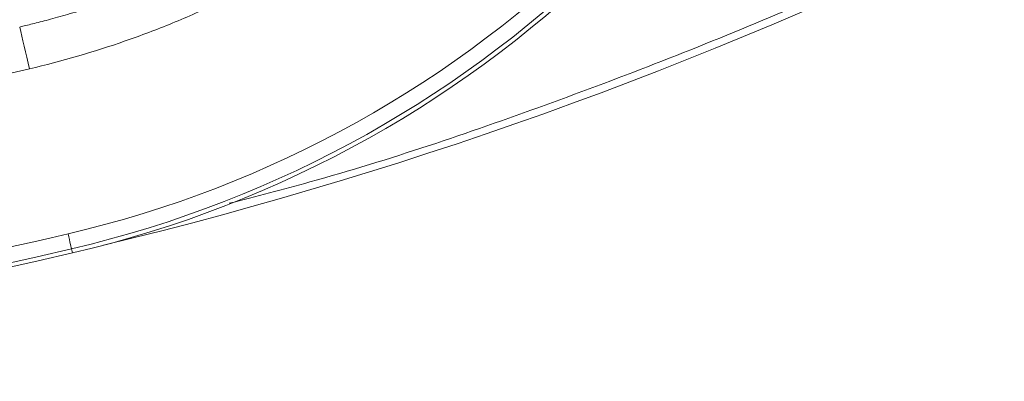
# Model space of a CAD drawing. Header units: millimetres. Extents: x 0 to 420, y 0 to 297.
# Tile 15 of 92: x 102.34 to 118.38, y 43.42 to 49.31. Entities that reach past the tile are written whole.
import ezdxf

# ---------------------------------------------------------------- set-up
doc = ezdxf.new("R2010")
doc.units = ezdxf.units.MM

msp = doc.modelspace()

# ---------------------------------------------------------------- linework, layer by layer
at = {"color": 7, "linetype": 'Continuous', "lineweight": 15}
msp.add_line((103.20081248, 45.51102875), (103.18491294, 45.57905255), dxfattribs=at)
at = {"color": 7, "linetype": 'Continuous', "lineweight": 15, "flags": 128}
for points in [[(102.50004068, 48.50987068), (102.47801676, 48.60385975), (102.45621636, 48.69697152), (102.43481829, 48.78833613), (102.41403117, 48.87709862), (102.39404872, 48.96243198), (102.37506464, 49.043539), (102.35722795, 49.11965972), (102.34074726, 49.19008633)], [(103.18491294, 45.57905255), (103.18364635, 45.58444677), (103.18029359, 45.59878541), (103.17497387, 45.62153017), (103.16789582, 45.6518261), (103.15931275, 45.68853324), (103.14955249, 45.73027512), (103.13898757, 45.77548152), (103.12800541, 45.82245184)]]:
    msp.add_lwpolyline(points, dxfattribs=at)
at = {"color": 7, "linetype": 'Continuous', "lineweight": 15}
for centre, radius, start, end in [((87.18842877, 114.0072778), 70.33760306, 283.5804062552, 309.5646947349), ((98.9868342, 63.536892), 18.44201228, 283.157959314, 346.842040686), ((98.9868342, 63.536892), 18.51187062, 283.157959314, 346.842040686), ((85.08962913, 122.98409708), 79.49201228, 256.842040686, 283.157959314), ((85.08962913, 122.98409708), 79.56187062, 256.842040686, 283.157959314)]:
    msp.add_arc(centre, radius, start, end, dxfattribs=at)
at = {"color": 8, "linetype": 'Continuous', "lineweight": 15}
msp.add_open_spline([(105.75163796, 46.31981162), (106.19129638, 46.43299677), (107.93238031, 46.88121936), (110.91884541, 47.8959059), (114.69440717, 49.36102281), (118.38175477, 51.06173868), (121.9671476, 52.96709879), (125.42520408, 55.0767202), (128.75984605, 57.36343371), (130.86013473, 59.04110349), (131.91029861, 59.87995399)], degree=3, knots=[0, 0, 0, 0, 0.0458727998, 0.1816601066, 0.3183479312, 0.4550447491, 0.5917323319, 0.7284296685, 0.8642123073, 1, 1, 1, 1], dxfattribs=at)
at = {"color": 7, "linetype": 'Continuous', "lineweight": 15}
for points, knots in [([(116.70127398, 59.3957183), (115.92917993, 56.09297986), (114.24891106, 53.07152452), (109.45220168, 48.27481514), (106.43074634, 46.59454628), (103.1280079, 45.82245223)], [0, 0, 0, 0, 0.5, 0.5, 1, 1, 1, 1]), ([(102.34074309, 49.19008567), (102.37373642, 49.1978587), (102.44360615, 49.21431959), (102.55422309, 49.24147845), (102.67694785, 49.27261594), (102.81243525, 49.30833201), (102.96142901, 49.34920149), (103.12476577, 49.39591769), (103.30338996, 49.44932457), (103.49835969, 49.51045933), (103.71086624, 49.58052155), (103.94219369, 49.66086934), (104.19364004, 49.75311765), (104.46649209, 49.8591575), (104.76200932, 49.98106411), (105.08126516, 50.12121223), (105.42499507, 50.28237773), (105.79301119, 50.46729387), (106.18368336, 50.67795759), (106.59369637, 50.91553779), (107.01787868, 51.18128331), (107.45235508, 51.4730635), (107.73836672, 51.68497062), (107.88382666, 51.79274245)], [0, 0, 0, 0, 0.01648542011, 0.03491105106, 0.05539508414, 0.07806266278, 0.10305480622, 0.13053300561, 0.16068437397, 0.19372552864, 0.22990478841, 0.26950417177, 0.31281853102, 0.36015764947, 0.41186453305, 0.46827908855, 0.52971290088, 0.59647900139, 0.66855957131, 0.74554797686, 0.8269003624, 0.91196490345, 1, 1, 1, 1]), ([(102.50003429, 48.50987093), (103.02533277, 48.63288418), (103.54517816, 48.78342445), (104.31648227, 49.05197062), (104.57216967, 49.14862487), (105.08065911, 49.3565007), (105.33355352, 49.46776853), (106.57415099, 50.05399291), (107.50364357, 50.62117992), (108.37104662, 51.28570297)], [0, 0, 0, 0, 0.25, 0.25, 0.375, 0.375, 0.5, 0.5, 1, 1, 1, 1]), ([(88.81422167, 46.58626406), (91.10690109, 46.69919881), (93.39938535, 46.91523454), (97.98007513, 47.55844153), (100.25014309, 47.98299558), (102.50003446, 48.50987021)], [0, 0, 0, 0, 0.5, 0.5, 1, 1, 1, 1])]:
    msp.add_open_spline(points, degree=3, knots=knots, dxfattribs=at)
msp.add_open_spline([(103.1280079, 45.82245223), (97.21484735, 44.44010961), (91.16221826, 43.74204672), (85.08962913, 43.74204672)], degree=3, dxfattribs=at)

doc.saveas('drawing.dxf')
